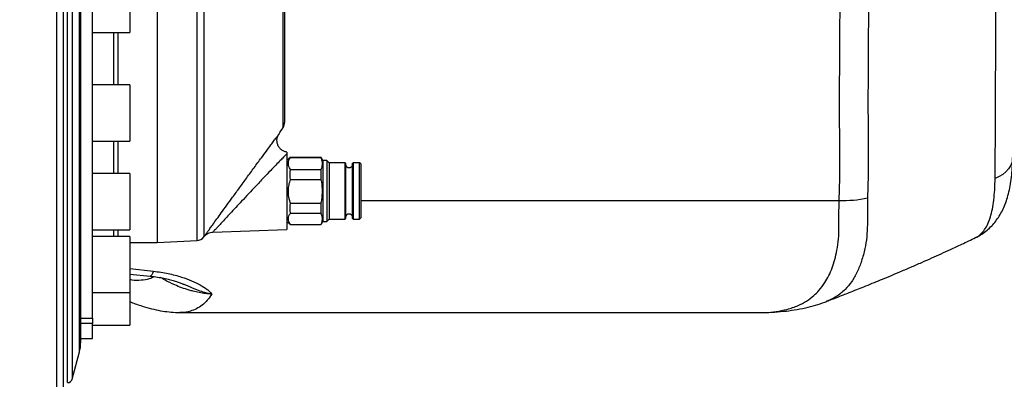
# Model space of a CAD drawing. Extents: x 0 to 8410, y 0 to 5940.
# Tile 32 of 161: x 1464 to 1884, y 2295 to 2448. Entities that reach past the tile are written whole.
import ezdxf

# ---------------------------------------------------------------- set-up
doc = ezdxf.new("R2010")
doc.units = 0
doc.header["$LTSCALE"] = 10
doc.layers.get('0').update_dxf_attribs({"linetype": 'CONTINUOUS'})
doc.styles.add('SLDTEXTSTYLE0', font='TXT', dxfattribs={"width": 0.605})
doc.dimstyles.new('SLDDIMSTYLE1', dxfattribs={"dimtxt": 50, "dimasz": 50, "dimexe": 0, "dimexo": 0.0625, "dimgap": 12.5, "dimtad": 1, "dimdec": 1, "dimrnd": 1e-09, "dimzin": 12, "dimtxsty": 'SLDTEXTSTYLE0', "dimsah": 1, "dimcen": 0.09, "dimazin": 3, "dimtfac": 1, "dimtofl": 0, "dimtmove": 0, "dimatfit": 3, "dimtolj": 1, "dimtzin": 12})

# ---------------------------------------------------------------- blocks, each defined once
blk = doc.blocks.new('_D_20')
at = {"color": 7, "linetype": 'CONTINUOUS'}
for p, q in [((286.65, 2500.02), (286.65, 1272.39)), ((1938.65, 2492.02), (1938.65, 1272.39)), ((1938.65, 1287.39), (286.65, 1287.39))]:
    blk.add_line(p, q, dxfattribs=at)
for points in [[(286.65, 1287.39), (336.65, 1279.89), (336.65, 1294.89)], [(1938.65, 1287.39), (1888.65, 1294.89), (1888.65, 1279.89)]]:
    blk.add_solid(points, dxfattribs=at)
at = {"color": 7, "linetype": 'CONTINUOUS', "insert": (1036.26, 1351.84), "char_height": 50, "attachment_point": 1, "style": 'SLDTEXTSTYLE0'}
blk.add_mtext('1652', dxfattribs=at)

msp = doc.modelspace()

# ---------------------------------------------------------------- linework, layer by layer
at = {"color": 8, "linetype": 'CONTINUOUS'}
for p, q in [((1484.611472, 2293.27171), (1484.611472, 2772.771766)), ((1486.543944, 2771.287014), (1486.543944, 2294.756402)), ((1489.641538, 2306.372454), (1489.641538, 2759.671022)), ((1539.784928, 2353.913476), (1539.784928, 2712.13)), ((1542.659362, 2688.741614), (1542.659362, 2355.360379)), ((1576.526692, 2402.038564), (1576.526692, 2591.500093)), ((1504.337718, 2420.22567), (1504.337718, 2442.57163)), ((1506.172051, 2420.22567), (1506.172051, 2442.57163)), ((1504.337718, 2382.38429), (1504.337718, 2396.225621)), ((1506.172051, 2382.38429), (1506.172051, 2396.225621)), ((1609.648009, 2370.944073), (1813.680252, 2370.944073)), ((1504.337718, 2355.626454), (1504.337718, 2358.384301)), ((1506.172051, 2355.626454), (1506.172051, 2358.384301)), ((1511.148026, 2341.9845), (1521.258851, 2340.794076)), ((1490.148028, 2320.772518), (1495.148023, 2320.772518)), ((1495.148023, 2318.42189), (1490.148028, 2318.42189))]:
    msp.add_line(p, q, dxfattribs=at)
at = {"color": 7, "linetype": 'CONTINUOUS'}
for p, q in [((1577.148011, 2591.521789), (1577.148011, 2404.179742)), ((1495.148023, 2320.772518), (1495.148023, 2585.822274)), ((1490.148028, 2533.021738), (1490.148028, 2310.237398)), ((1522.76974, 2533.021738), (1522.76974, 2353.021731)), ((1511.148026, 2466.571619), (1511.148026, 2442.57163)), ((1495.148023, 2442.57163), (1511.148026, 2442.57163)), ((1511.148026, 2420.22567), (1495.148023, 2420.22567)), ((1511.148026, 2420.22567), (1511.148026, 2396.225621)), ((1495.148023, 2396.225621), (1511.148026, 2396.225621)), ((1578.148028, 2390.880575), (1578.148028, 2358.556678)), ((1579.511841, 2389.385571), (1578.148028, 2388.021757)), ((1579.648008, 2389.273574), (1579.587092, 2389.31035)), ((1579.648008, 2389.341642), (1592.64802, 2389.341642)), ((1579.648008, 2389.273574), (1592.64802, 2389.273574)), ((1592.64802, 2389.31029), (1592.64802, 2389.273574)), ((1593.514045, 2388.021757), (1592.739572, 2389.363159)), ((1595.148017, 2388.021757), (1593.514045, 2388.021757)), ((1593.514045, 2388.021757), (1593.514045, 2362.021734)), ((1596.148034, 2387.02171), (1595.148017, 2388.021757)), ((1595.148017, 2388.021757), (1595.148017, 2362.021734)), ((1602.94803, 2387.02171), (1596.148034, 2387.02171)), ((1596.148034, 2387.02171), (1596.148034, 2363.021721)), ((1603.148034, 2386.821737), (1602.94803, 2387.02171)), ((1602.94803, 2374.856223), (1602.94803, 2387.02171)), ((1603.148034, 2386.821737), (1603.148034, 2374.858965)), ((1606.348028, 2387.02171), (1606.148025, 2386.821737)), ((1606.148025, 2363.221754), (1606.148025, 2386.821737)), ((1609.148016, 2387.02171), (1606.348028, 2387.02171)), ((1606.348028, 2387.02171), (1606.348028, 2363.021721)), ((1609.648009, 2386.521746), (1609.148016, 2387.02171)), ((1609.148016, 2374.856223), (1609.148016, 2387.02171)), ((1609.648009, 2386.521746), (1609.648009, 2374.863078)), ((1511.148026, 2382.38429), (1495.148023, 2382.38429)), ((1511.148026, 2382.38429), (1511.148026, 2358.384301)), ((1579.648008, 2384.155084), (1592.64802, 2384.155084)), ((1592.64802, 2384.155084), (1592.64802, 2379.833509)), ((1579.648008, 2379.833509), (1592.64802, 2379.833509)), ((1602.94803, 2363.021721), (1602.94803, 2374.856223)), ((1603.148034, 2374.858965), (1603.148034, 2363.221754)), ((1609.148016, 2363.021721), (1609.148016, 2374.856223)), ((1609.648009, 2374.863078), (1609.648009, 2363.521745)), ((1579.648008, 2369.834472), (1592.64802, 2369.834472)), ((1592.64802, 2369.834472), (1592.64802, 2365.581204)), ((1579.648008, 2365.581204), (1592.64802, 2365.581204)), ((1578.148028, 2362.021734), (1579.511841, 2360.65792)), ((1579.648008, 2360.70167), (1592.64802, 2360.70167)), ((1592.64802, 2360.70167), (1592.64802, 2360.733141)), ((1592.739572, 2360.680272), (1593.514045, 2362.021734)), ((1593.514045, 2362.021734), (1595.148017, 2362.021734)), ((1595.148017, 2362.021734), (1596.148034, 2363.021721)), ((1596.148034, 2363.021721), (1602.94803, 2363.021721)), ((1602.94803, 2363.021721), (1603.148034, 2363.221754)), ((1606.148025, 2363.221754), (1606.348028, 2363.021721)), ((1606.348028, 2363.021721), (1609.148016, 2363.021721)), ((1609.148016, 2363.021721), (1609.648009, 2363.521745)), ((1495.148023, 2358.384301), (1511.148026, 2358.384301)), ((1546.601465, 2357.455005), (1578.148028, 2358.556678)), ((1511.148026, 2355.626454), (1495.148023, 2355.626454)), ((1511.148026, 2355.626454), (1511.148026, 2331.626405)), ((1511.148026, 2353.021731), (1522.76974, 2353.021731)), ((1522.76974, 2353.021731), (1539.784928, 2353.913476)), ((1511.148026, 2339.54828), (1519.756814, 2338.680555)), ((1495.148023, 2331.626405), (1511.148026, 2331.626405)), ((1511.148026, 2331.626405), (1511.148026, 2317.775537)), ((1532.487323, 2323.16189), (1780.461391, 2323.16189)), ((1780.36811, 2323.236396), (1780.461391, 2323.23425)), ((1490.148028, 2320.693304), (1495.148023, 2320.693304)), ((1495.148023, 2320.772518), (1495.148023, 2320.693304)), ((1495.148023, 2320.693304), (1495.148023, 2318.42189)), ((1495.148023, 2312.021722), (1495.148023, 2318.42189)), ((1495.148023, 2317.775537), (1511.148026, 2317.775537)), ((1490.148028, 2312.021722), (1495.148023, 2312.021722)), ((1486.543944, 2294.756402), (1489.641538, 2306.372454))]:
    msp.add_line(p, q, dxfattribs=at)
at = {"color": 8, "linetype": 'CONTINUOUS', "flags": 128}
for points in [[(1887.672623, 2389.263083), (1887.618264, 2388.454904), (1887.303373, 2387.036492), (1886.714717, 2385.663499), (1885.863265, 2384.361615), (1884.76499, 2383.155217), (1883.440455, 2382.066955), (1881.914397, 2381.117155), (1880.215367, 2380.323579)], [(1521.258851, 2340.794076), (1520.865997, 2339.851965), (1520.480742, 2339.175274), (1520.110538, 2338.776996), (1519.762477, 2338.664879), (1519.755056, 2338.665654)]]:
    msp.add_lwpolyline(points, dxfattribs=at)
at = {"color": 7, "linetype": 'CONTINUOUS', "flags": 128}
msp.add_lwpolyline([(1542.659362, 2355.360379), (1542.690446, 2355.397989), (1542.72153, 2355.4356), (1542.752614, 2355.47327), (1542.783668, 2355.51094), (1542.814752, 2355.54855), (1542.845836, 2355.586221), (1542.87689, 2355.623891), (1542.907944, 2355.661501)], dxfattribs=at)
at = {"color": 7, "linetype": 'CONTINUOUS'}
for centre, radius, start, end in [((1573.148021, 2404.179724), 4, 327.6362221, 360), ((1188.520974, 2647.930517), 459.359654, 327.20521402, 327.6362221), ((1604.648021, 2386.521738), 1.6, 200.36413481, 339.63586519), ((1604.648021, 2363.521738), 1.6, 20.36413481, 159.63586519), ((1539.575593, 2357.907985), 4, 273, 320.43830559), ((1475.148021, 2310.237393), 15, 345.06858282, 360), ((1484.611464, 2295.271738), 2, 270, 345.06858282)]:
    msp.add_arc(centre, radius, start, end, dxfattribs=at)
at = {"color": 8, "linetype": 'CONTINUOUS'}
msp.add_arc((1815.450982, 2417.751806), 46.841215, 267.83354172, 282.74937582, dxfattribs=at)
for points, knots in [([(1479.857376, 2137.158324), (1479.939658, 2171.788311), (1480.090036, 2235.077768), (1480.045464, 2312.649993), (1480.051443, 2366.803167), (1480.050526, 2399.0656), (1480.05038, 2421.925539), (1480.050056, 2438.423264), (1480.0507, 2451.438587), (1480.04973, 2462.788593), (1480.050113, 2472.409989), (1480.049929, 2482.197825), (1480.04992, 2492.162817), (1480.049963, 2502.266017), (1480.05016, 2512.493021), (1480.050675, 2525.165303), (1480.050999, 2540.270116), (1480.051379, 2557.184296), (1480.049817, 2573.490559), (1480.048813, 2588.715145), (1480.049844, 2603.380261), (1480.050637, 2617.304518), (1480.050032, 2630.859181), (1480.048978, 2644.073876), (1480.048588, 2657.044079), (1480.048733, 2670.313005), (1480.049166, 2683.710183), (1480.050489, 2697.534616), (1480.05196, 2710.790499), (1480.052086, 2723.369317), (1480.051262, 2734.57783), (1480.049949, 2744.686527), (1480.048083, 2753.310219), (1480.04856, 2760.826626), (1480.050042, 2767.121914), (1480.050673, 2772.606987), (1480.049328, 2777.307921), (1480.048232, 2781.385708), (1480.048377, 2784.826206), (1480.049176, 2786.566613), (1480.049571, 2787.427713)], [0, 0, 0, 0, 0.1436665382, 0.2625636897, 0.3220122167, 0.3684095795, 0.3965170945, 0.4167981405, 0.437095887, 0.4497465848, 0.4624156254, 0.4753522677, 0.4883082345, 0.5013722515, 0.5146001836, 0.527849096, 0.5502144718, 0.5726820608, 0.593016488, 0.6134278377, 0.6322764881, 0.6511859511, 0.669548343, 0.6879667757, 0.706712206, 0.7255185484, 0.7470327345, 0.7686372, 0.7924466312, 0.8148868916, 0.8374306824, 0.8583949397, 0.8794421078, 0.8976231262, 0.9158606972, 0.9328719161, 0.9499289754, 0.966707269, 0.983527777, 1, 1, 1, 1]), ([(1813.680252, 2370.944073), (1813.830096, 2375.145171), (1814.129842, 2383.548998), (1813.933, 2396.160166), (1813.815053, 2417.17722), (1814.165545, 2452.489435), (1814.086813, 2486.573678), (1814.369144, 2508.046527), (1814.408263, 2511.021723)], [0, 0, 0, 0, 0.0899974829, 0.1800299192, 0.2700629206, 0.5401123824, 0.9362797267, 1, 1, 1, 1]), ([(1826.501151, 2511.021723), (1826.469356, 2508.592737), (1826.194826, 2487.619903), (1826.276889, 2453.973062), (1825.931317, 2418.53168), (1826.040395, 2397.407079), (1826.226776, 2384.730557), (1825.934388, 2376.286662), (1825.78822, 2372.065474)], [0, 0, 0, 0, 0.0524395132, 0.4527837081, 0.726382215, 0.8175994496, 0.9088161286, 1, 1, 1, 1]), ([(1880.215367, 2380.323579), (1880.2363, 2382.639998), (1880.278294, 2387.287009), (1880.329972, 2397.441773), (1880.398995, 2415.096611), (1880.570824, 2450.401408), (1880.72032, 2484.063831), (1880.828516, 2507.632032), (1880.844077, 2511.021723)], [0, 0, 0, 0, 0.0572691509, 0.1148886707, 0.2302922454, 0.4610170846, 0.9224809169, 1, 1, 1, 1]), ([(1546.474954, 2360.586275), (1546.534307, 2360.668179), (1547.101189, 2361.450443), (1548.281472, 2363.079242), (1550.232699, 2365.77146), (1552.475331, 2368.864416), (1555.089077, 2372.465986), (1557.949621, 2376.401973), (1561.044394, 2380.650441), (1564.205429, 2384.975926), (1567.033905, 2388.830056), (1569.428325, 2392.079069), (1571.227383, 2394.510894), (1572.66143, 2396.442861), (1573.71708, 2397.861176), (1574.415109, 2398.796932), (1574.718796, 2399.203667), (1574.671944, 2399.140835), (1574.662825, 2399.128606)], [0, 0, 0, 0, 0.00692214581, 0.06611369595, 0.12652590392, 0.19718188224, 0.26932575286, 0.35221335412, 0.43709880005, 0.5270888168, 0.61989538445, 0.68832584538, 0.75853348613, 0.814532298, 0.87203962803, 0.92793143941, 0.98597228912, 1, 1, 1, 1]), ([(1578.148028, 2390.880575), (1578.071657, 2390.802716), (1577.930342, 2390.658648), (1577.478693, 2390.197593), (1576.668286, 2389.369084), (1575.224762, 2387.886912), (1573.396944, 2386.000543), (1570.999561, 2383.511038), (1568.131929, 2380.512116), (1564.966967, 2377.177128), (1561.819269, 2373.838836), (1558.950712, 2370.780449), (1556.289739, 2367.931478), (1554.002891, 2365.475137), (1551.944073, 2363.258454), (1550.317006, 2361.503172), (1549.010142, 2360.091557), (1548.027345, 2359.029134), (1547.250667, 2358.188867), (1546.770256, 2357.668958), (1546.555101, 2357.436026), (1546.591965, 2357.475956), (1546.600302, 2357.484986)], [0, 0, 0, 0, 0.01487699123, 0.02752824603, 0.07419589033, 0.12230539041, 0.18133233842, 0.24191134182, 0.32168231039, 0.40367991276, 0.47783222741, 0.5534409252, 0.61614958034, 0.67993488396, 0.73431663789, 0.78980429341, 0.83031587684, 0.87159921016, 0.91118126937, 0.95189917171, 0.98912196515, 1, 1, 1, 1]), ([(1871.888181, 2355.149021), (1872.049337, 2355.21025), (1872.893253, 2355.53089), (1874.207516, 2356.605731), (1875.813735, 2358.431608), (1877.168092, 2360.862265), (1878.262106, 2363.804134), (1879.095745, 2367.219226), (1879.695333, 2371.087225), (1880.094074, 2375.43774), (1880.174841, 2378.691163), (1880.215367, 2380.323579)], [0, 0, 0, 0, 0.0282858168, 0.1481229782, 0.2688028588, 0.3922361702, 0.5166583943, 0.6352673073, 0.7547580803, 0.876949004, 1, 1, 1, 1]), ([(1780.461391, 2323.23425), (1781.03913, 2323.213176), (1783.179845, 2323.135088), (1786.853531, 2323.553703), (1791.666015, 2324.458701), (1795.973, 2325.951352), (1799.783663, 2327.967101), (1802.708126, 2330.141372), (1805.35922, 2332.764905), (1807.501549, 2335.586019), (1809.325643, 2338.853036), (1810.7389, 2342.140398), (1811.865413, 2345.768175), (1812.833565, 2349.866086), (1813.52246, 2354.467533), (1813.641586, 2359.609744), (1813.594289, 2365.080529), (1813.65155, 2368.986338), (1813.680252, 2370.944073)], [0, 0, 0, 0, 0.027808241, 0.1030387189, 0.1785012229, 0.2644933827, 0.3338846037, 0.4036484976, 0.4563392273, 0.5285302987, 0.5833002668, 0.6380708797, 0.6937964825, 0.7495311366, 0.8114829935, 0.8740188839, 0.9368536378, 1, 1, 1, 1]), ([(1825.78822, 2372.065474), (1825.75934, 2370.088486), (1825.701423, 2366.123646), (1825.757647, 2360.57342), (1825.555774, 2355.296934), (1824.679832, 2350.096614), (1823.290031, 2345.05234), (1821.44168, 2340.342498), (1819.111309, 2336.265704), (1816.171412, 2332.685801), (1812.738156, 2330.024093), (1810.028451, 2328.477671), (1808.534308, 2328.014127), (1808.345636, 2327.955593)], [0, 0, 0, 0, 0.0853663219, 0.1712017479, 0.2574524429, 0.3444507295, 0.4476901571, 0.5517428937, 0.6575416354, 0.7642466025, 0.8866473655, 0.9856864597, 1, 1, 1, 1]), ([(1542.906185, 2355.662276), (1542.900606, 2355.654577), (1542.846405, 2355.579784), (1543.062465, 2355.877758), (1543.548472, 2356.54825), (1544.308821, 2357.597292), (1545.278315, 2358.934938), (1546.073518, 2360.032303), (1546.474954, 2360.586275)], [0, 0, 0, 0, 0.0240267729, 0.2334002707, 0.4230965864, 0.6177481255, 0.8070311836, 1, 1, 1, 1]), ([(1521.258851, 2340.794076), (1523.354784, 2340.492109), (1527.546479, 2339.888199), (1532.987449, 2338.408695), (1537.573597, 2336.727748), (1541.291122, 2334.944776), (1543.802258, 2333.332594), (1545.250684, 2332.054432), (1545.771911, 2331.417018), (1545.998451, 2331.067603), (1546.040587, 2330.99848), (1546.076292, 2330.935746), (1546.078553, 2330.931773)], [0, 0, 0, 0, 0.1848513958, 0.3696876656, 0.5232500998, 0.676709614, 0.8310147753, 0.9135717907, 0.9831182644, 0.9845757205, 0.9990231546, 1, 1, 1, 1]), ([(1511.148026, 2337.249984), (1511.411809, 2337.201303), (1513.113368, 2336.887281), (1515.953208, 2336.977227), (1519.140642, 2337.404303), (1520.844572, 2338.182761), (1521.458884, 2338.463415)], [0, 0, 0, 0, 0.0664886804, 0.4288915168, 0.7941002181, 1, 1, 1, 1]), ([(1546.078553, 2330.931773), (1545.16346, 2331.01247), (1543.365441, 2331.17103), (1540.670338, 2331.63561), (1538.384764, 2332.153529), (1535.84562, 2332.848936), (1533.147788, 2333.740784), (1529.61321, 2335.164801), (1526.60655, 2336.617713), (1524.868848, 2337.664467), (1524.244269, 2338.040699)], [0, 0, 0, 0, 0.0962710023, 0.1891578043, 0.2851272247, 0.3498113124, 0.4877705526, 0.6295640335, 0.8668550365, 1, 1, 1, 1]), ([(1546.078553, 2330.931773), (1546.069653, 2330.9334), (1545.828705, 2330.977453), (1544.629247, 2331.216409), (1542.50429, 2331.794386), (1539.162631, 2333.003904), (1536.353599, 2334.212438), (1534.426051, 2335.055087), (1533.973625, 2335.252871)], [0, 0, 0, 0, 0.0022262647, 0.0602673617, 0.2988710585, 0.5266888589, 0.8889061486, 1, 1, 1, 1]), ([(1546.078553, 2330.931773), (1545.447552, 2330.04462), (1544.182492, 2328.266017), (1542.002135, 2326.245677), (1539.614151, 2324.684902), (1536.727167, 2323.603331), (1534.363177, 2323.083144), (1532.751609, 2323.205946), (1532.487323, 2323.226084)], [0, 0, 0, 0, 0.17874897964, 0.35836415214, 0.53916202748, 0.72080605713, 0.95421420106, 1, 1, 1, 1])]:
    msp.add_open_spline(points, degree=3, knots=knots, dxfattribs=at)
at = {"color": 7, "linetype": 'CONTINUOUS'}
for points, knots in [([(1482.648035, 2783.284475), (1482.648035, 2783.290827), (1482.648035, 2783.448062), (1482.648035, 2782.775047), (1482.648035, 2781.042126), (1482.648035, 2778.094109), (1482.648035, 2774.145804), (1482.648035, 2769.379235), (1482.648035, 2764.097317), (1482.648035, 2758.336704), (1482.648035, 2751.808965), (1482.648035, 2744.541151), (1482.648035, 2736.606892), (1482.648035, 2728.122596), (1482.648035, 2719.110289), (1482.648035, 2709.623757), (1482.648035, 2699.44373), (1482.648035, 2688.621146), (1482.648035, 2677.129891), (1482.648035, 2665.248984), (1482.648035, 2653.025343), (1482.648035, 2640.556803), (1482.648035, 2627.698936), (1482.648035, 2614.494737), (1482.648035, 2600.97953), (1482.648035, 2586.892311), (1482.648035, 2572.312002), (1482.648035, 2557.280729), (1482.648035, 2542.736621), (1482.648035, 2528.688005), (1482.648035, 2515.703385), (1482.648035, 2503.98206), (1482.648035, 2493.544587), (1482.648035, 2483.86695), (1482.648035, 2474.245201), (1482.648035, 2463.106123), (1482.648035, 2450.577567), (1482.648035, 2436.725636), (1482.648035, 2423.018037), (1482.648035, 2395.592373), (1482.648035, 2335.955737), (1482.648035, 2246.360325), (1482.648035, 2175.139702), (1482.648035, 2140.557577)], [0, 0, 0, 0, 0.0008958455, 0.0221768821, 0.0435591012, 0.0640723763, 0.0846777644, 0.1047777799, 0.1220138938, 0.1393196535, 0.156684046, 0.1741341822, 0.1916374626, 0.2092082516, 0.22597821, 0.2430067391, 0.2600877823, 0.2776352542, 0.2952395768, 0.3131058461, 0.3302833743, 0.3475301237, 0.3648316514, 0.3822155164, 0.3996545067, 0.4171616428, 0.4358978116, 0.4544922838, 0.4731546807, 0.4897587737, 0.5064117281, 0.5211855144, 0.5332762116, 0.5453669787, 0.5575327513, 0.5696982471, 0.5879223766, 0.6061622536, 0.6244215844, 0.6426722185, 0.7157791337, 0.8619927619, 1, 1, 1, 1]), ([(1578.161468, 2391.56126), (1577.914531, 2391.592473), (1577.231381, 2391.678823), (1576.204547, 2392.193292), (1575.180525, 2393.030481), (1574.416145, 2394.120329), (1573.958971, 2395.368643), (1573.848597, 2396.690141), (1574.065981, 2398.009096), (1574.48514, 2398.783935), (1574.694713, 2399.171342)], [0, 0, 0, 0, 0.0748212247, 0.2069920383, 0.339159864, 0.4713259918, 0.6034955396, 0.7356628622, 0.8678354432, 1, 1, 1, 1]), ([(1578.148028, 2391.481389), (1578.148028, 2391.493108), (1578.148028, 2391.582594), (1578.148028, 2391.206991), (1578.148028, 2390.880575)], [0, 0, 0, 0, 0.1309520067, 1, 1, 1, 1]), ([(1579.648008, 2384.155084), (1579.395284, 2384.582988), (1578.882463, 2385.451278), (1578.685041, 2386.774234), (1578.931219, 2388.06875), (1579.406939, 2388.86837), (1579.648008, 2389.273574)], [0, 0, 0, 0, 0.2564568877, 0.5203961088, 0.7569625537, 1, 1, 1, 1]), ([(1592.64802, 2389.273574), (1592.852469, 2388.616177), (1593.266487, 2387.284925), (1593.129337, 2385.556104), (1592.773435, 2384.520144), (1592.64802, 2384.155084)], [0, 0, 0, 0, 0.3871781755, 0.784049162, 1, 1, 1, 1]), ([(1871.927699, 2355.160524), (1872.436143, 2355.402242), (1873.765424, 2356.034192), (1875.750649, 2357.378352), (1877.853572, 2359.130329), (1879.694571, 2361.074593), (1881.314299, 2363.184685), (1882.741555, 2365.487582), (1883.991681, 2368.006611), (1885.070582, 2370.773204), (1885.97667, 2373.824696), (1886.697519, 2377.183698), (1887.220054, 2380.836347), (1887.533624, 2384.780947), (1887.674278, 2387.633983), (1887.670742, 2389.200708), (1887.670478, 2389.31792)], [0, 0, 0, 0, 0.0419328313, 0.1096296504, 0.1769502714, 0.2426395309, 0.3092857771, 0.3784758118, 0.4512556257, 0.5287800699, 0.6120719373, 0.7014381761, 0.7953504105, 0.8917890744, 0.9919043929, 1, 1, 1, 1]), ([(1579.648008, 2379.833509), (1579.510287, 2381.087777), (1579.351166, 2382.536949), (1579.612818, 2383.963256), (1579.648008, 2384.155084)], [0, 0, 0, 0, 0.8655065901, 1, 1, 1, 1]), ([(1579.648008, 2369.834472), (1579.505195, 2370.27923), (1578.93757, 2372.046955), (1578.63329, 2374.691796), (1578.96802, 2377.614682), (1579.419569, 2379.088102), (1579.648008, 2379.833509)], [0, 0, 0, 0, 0.1375959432, 0.5468867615, 0.7707689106, 1, 1, 1, 1]), ([(1592.64802, 2379.833509), (1592.714537, 2379.479083), (1593.01416, 2377.882596), (1593.262657, 2374.960584), (1593.042503, 2371.961167), (1592.727139, 2370.261012), (1592.64802, 2369.834472)], [0, 0, 0, 0, 0.1075353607, 0.4843847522, 0.8706411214, 1, 1, 1, 1]), ([(1579.648008, 2365.581204), (1579.510285, 2366.815657), (1579.35116, 2368.241929), (1579.612818, 2369.645681), (1579.648008, 2369.834472)], [0, 0, 0, 0, 0.8655097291, 1, 1, 1, 1]), ([(1579.648008, 2360.70167), (1579.395284, 2361.109605), (1578.882465, 2361.937376), (1578.685042, 2363.19854), (1578.931217, 2364.432692), (1579.406939, 2365.19494), (1579.648008, 2365.581204)], [0, 0, 0, 0, 0.256457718, 0.5203963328, 0.7569637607, 1, 1, 1, 1]), ([(1592.64802, 2365.581204), (1592.852469, 2364.954485), (1593.266488, 2363.685352), (1593.129338, 2362.037298), (1592.773435, 2361.04969), (1592.64802, 2360.70167)], [0, 0, 0, 0, 0.3871767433, 0.7840491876, 1, 1, 1, 1]), ([(1579.587062, 2360.733141), (1579.542429, 2360.725666), (1579.479413, 2360.715113), (1579.609935, 2360.704706), (1579.648008, 2360.70167)], [0, 0, 0, 0, 0.7083015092, 1, 1, 1, 1]), ([(1542.888989, 2355.638553), (1543.130004, 2355.897009), (1543.612041, 2356.413929), (1544.520993, 2356.970959), (1545.516369, 2357.352667), (1546.219912, 2357.420216), (1546.571692, 2357.453992)], [0, 0, 0, 0, 0.2499996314, 0.5000073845, 0.7499979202, 1, 1, 1, 1]), ([(1808.359822, 2327.918698), (1809.681221, 2328.427217), (1812.088467, 2329.353607), (1815.27812, 2330.597152), (1818.255059, 2331.766528), (1821.1251, 2332.903431), (1824.425546, 2334.223789), (1827.787993, 2335.582986), (1831.381951, 2337.053458), (1835.205283, 2338.637087), (1839.499618, 2340.441573), (1844.146888, 2342.428655), (1848.802162, 2344.45599), (1853.151424, 2346.383674), (1857.24094, 2348.226808), (1861.502303, 2350.177576), (1866.370061, 2352.454312), (1869.944462, 2354.144298), (1871.89583, 2355.099608), (1871.909102, 2355.106105)], [0, 0, 0, 0, 0.0611722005, 0.1114399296, 0.1479054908, 0.1993783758, 0.2449081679, 0.3017000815, 0.3562838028, 0.4129160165, 0.4811780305, 0.5588794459, 0.6332149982, 0.7021172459, 0.7656222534, 0.8278768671, 0.90524278, 0.9993555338, 1, 1, 1, 1]), ([(1519.755384, 2338.641395), (1520.341307, 2338.584641), (1521.879265, 2338.43567), (1524.264782, 2338.056197), (1526.791359, 2337.547506), (1529.034151, 2336.979596), (1530.956335, 2336.403127), (1532.544321, 2335.843478), (1533.541375, 2335.450789), (1533.932094, 2335.270544), (1533.973118, 2335.251619)], [0, 0, 0, 0, 0.1043681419, 0.2739502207, 0.4416064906, 0.5925990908, 0.7341643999, 0.865303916, 0.985857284, 1, 1, 1, 1]), ([(1511.148026, 2327.821781), (1511.32925, 2327.743572), (1513.073122, 2326.990989), (1516.127616, 2325.94947), (1520.322692, 2324.723963), (1524.151069, 2323.898014), (1527.832745, 2323.394335), (1530.583858, 2323.167241), (1532.117414, 2323.202786), (1532.461693, 2323.210766)], [0, 0, 0, 0, 0.0263411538, 0.2534732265, 0.4430372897, 0.6228842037, 0.7926475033, 0.9534498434, 1, 1, 1, 1]), ([(1780.371328, 2323.182155), (1781.820448, 2323.19046), (1785.050644, 2323.208971), (1789.761665, 2323.597038), (1794.643278, 2324.236488), (1799.190055, 2325.107225), (1803.526209, 2326.257227), (1806.526778, 2327.19052), (1808.105102, 2327.839292), (1808.383545, 2327.953746)], [0, 0, 0, 0, 0.1545353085, 0.3444706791, 0.5045886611, 0.6771771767, 0.8263713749, 0.9693690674, 1, 1, 1, 1])]:
    msp.add_open_spline(points, degree=3, knots=knots, dxfattribs=at)

# ---------------------------------------------------------------- dimensions: what is measured, and where the dimension line sits
dim = msp.add_linear_dim(base=(286.648021, 1287.386716), p1=(1938.648021, 2512.021738), p2=(286.648021, 2520.021738), dimstyle='SLDDIMSTYLE1', dxfattribs=at)
dim.commit()
dim.dimension.update_dxf_attribs({"geometry": '_D_20', "text_midpoint": (1112.648021, 1287.386716), "dimtype": 160})

doc.saveas('drawing.dxf')
